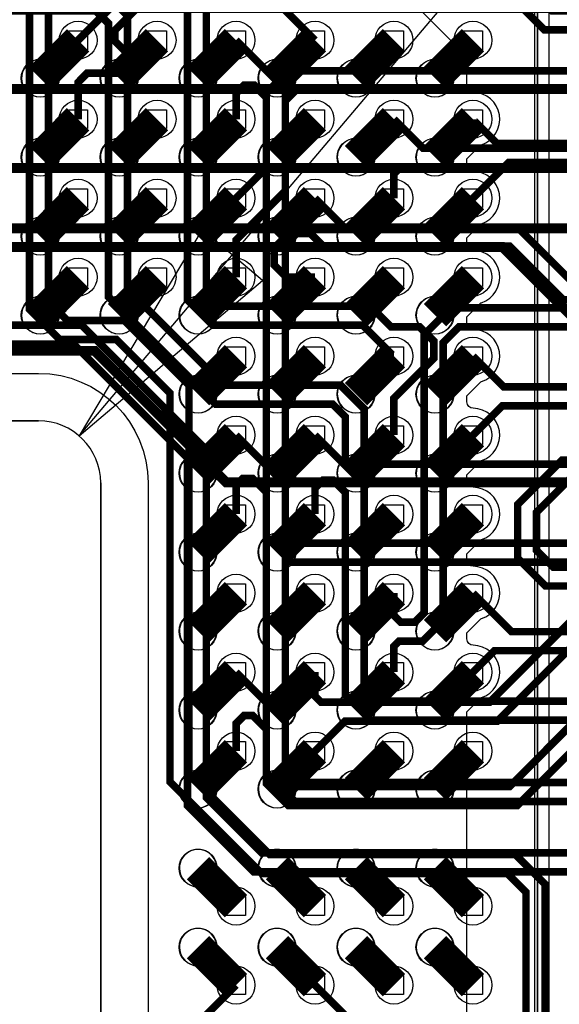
# Model space of a CAD drawing. Extents: x -9303 to 12731, y -3355 to 4522.
# Tile 43 of 51: x 3315 to 3657, y 2475 to 3098. Entities that reach past the tile are written whole.
import ezdxf

# ---------------------------------------------------------------- set-up
doc = ezdxf.new("R2010")
doc.units = 0
for name, color, linetype in [('BG_CUTOUT', 7, 'CONTINUOUS'), ('BG_DIMENSION', 2, 'CONTINUOUS'), ('BG_DXFIN', 231, 'CONTINUOUS'), ('BG_OUTLINE', 150, 'CONTINUOUS'), ('CR_ALL', 2, 'CONTINUOUS'), ('ET_BOTTOM', 1, 'CONTINUOUS'), ('ET_LY3', 103, 'CONTINUOUS'), ('ET_LY8', 213, 'CONTINUOUS'), ('ET_TOP', 5, 'CONTINUOUS'), ('MA_NCLEGEND-1-10', 231, 'CONTINUOUS'), ('PG_PLACE_BOUND_TOP', 200, 'CONTINUOUS'), ('PG_SILKSCREEN_TOP', 110, 'CONTINUOUS'), ('PIN_PASTEMASK_TOP', 5, 'CONTINUOUS'), ('PIN_SOLDERMASK_TOP', 5, 'CONTINUOUS'), ('PIN_TOP', 5, 'CONTINUOUS'), ('RKO_ALL', 110, 'CONTINUOUS'), ('VC_BOTTOM', 254, 'CONTINUOUS'), ('VC_FILMMASKBOTTOM', 1, 'CONTINUOUS'), ('VC_LY2GND', 1, 'CONTINUOUS'), ('VC_LY3', 254, 'CONTINUOUS'), ('VC_LY4GND', 254, 'CONTINUOUS'), ('VC_LY5', 7, 'CONTINUOUS'), ('VC_LY6', 7, 'CONTINUOUS'), ('VC_LY7PWR', 254, 'CONTINUOUS'), ('VC_LY8', 254, 'CONTINUOUS'), ('VC_LY9GND', 254, 'CONTINUOUS'), ('VC_SOLDERMASK_BOTTOM', 1, 'CONTINUOUS'), ('VC_TOP', 5, 'CONTINUOUS')]:
    doc.layers.add(name, color=color, linetype=linetype)

# ---------------------------------------------------------------- blocks, each defined once
blk = doc.blocks.new('FIGURE_SQUARE')
blk.add_lwpolyline([(-0.5, -0.5), (-0.5, 0.5), (0.5, 0.5), (0.5, -0.5)], close=True)

msp = doc.modelspace()

# ---------------------------------------------------------------- linework, layer by layer
at = {"layer": 'BG_CUTOUT'}
msp.add_lwpolyline([(2578.74, 2844.49, 0.414198), (2539.37, 2805.12), (2539.37, 2312.99, 0.414197), (2578.74, 2273.62), (3326.77, 2273.62, 0.41421), (3366.14, 2312.99), (3366.14, 2805.12, 0.414212), (3326.77, 2844.49)], format="xyb", close=True, dxfattribs=at)
at = {"layer": 'BG_DIMENSION'}
for points in [[(3352.49, 2834.92), (3864.06, 3439.39), (4406.7, 3445.93)], [(3430.31, 2965.57), (3352.49, 2834.92), (3468.48, 2933.27), (3430.31, 2965.57)]]:
    msp.add_lwpolyline(points, dxfattribs=at)
msp.add_lwpolyline([(2250, 3175), (2250, 1950), (3650, 1950), (3650, 3175)], close=True, dxfattribs=at)
at = {"layer": 'BG_DXFIN'}
for points in [[(3339.57, 3061.35, 1.000209), (3315.94, 3061.35, 0.999791), (3339.57, 3061.35)], [(3389.57, 3061.35, 1.000209), (3365.94, 3061.35, 0.999791), (3389.57, 3061.35)], [(3439.57, 3061.35, 1.000209), (3415.94, 3061.35, 0.999791), (3439.57, 3061.35)], [(3489.57, 3061.35, 1.000209), (3465.94, 3061.35, 0.999791), (3489.57, 3061.35)], [(3539.57, 3061.35, 1.000209), (3515.94, 3061.35, 0.999791), (3539.57, 3061.35)], [(3589.57, 3061.35, 1.000209), (3565.94, 3061.35, 0.999791), (3589.57, 3061.35)], [(3339.57, 3011.35, 1.000209), (3315.94, 3011.35, 0.999791), (3339.57, 3011.35)], [(3389.57, 3011.35, 1.000209), (3365.94, 3011.35, 0.999791), (3389.57, 3011.35)], [(3439.57, 3011.35, 1.000209), (3415.94, 3011.35, 0.999791), (3439.57, 3011.35)], [(3489.57, 3011.35, 1.000209), (3465.94, 3011.35, 0.999791), (3489.57, 3011.35)], [(3539.57, 3011.35, 1.000209), (3515.94, 3011.35, 0.999791), (3539.57, 3011.35)], [(3589.57, 3011.35, 1.000209), (3565.94, 3011.35, 0.999791), (3589.57, 3011.35)], [(3339.57, 2961.35, 1.000209), (3315.94, 2961.35, 0.999791), (3339.57, 2961.35)], [(3389.57, 2961.35, 1.000209), (3365.94, 2961.35, 0.999791), (3389.57, 2961.35)], [(3439.57, 2961.35, 1.000209), (3415.94, 2961.35, 0.999791), (3439.57, 2961.35)], [(3489.57, 2961.35, 1.000209), (3465.94, 2961.35, 0.999791), (3489.57, 2961.35)], [(3539.57, 2961.35, 1.000209), (3515.94, 2961.35, 0.999791), (3539.57, 2961.35)], [(3589.57, 2961.35, 1.000209), (3565.94, 2961.35, 0.999791), (3589.57, 2961.35)], [(3339.57, 2911.35, 1.000209), (3315.94, 2911.35, 0.999791), (3339.57, 2911.35)], [(3389.57, 2911.35, 1.000209), (3365.94, 2911.35, 0.999791), (3389.57, 2911.35)], [(3439.57, 2911.35, 1.000209), (3415.94, 2911.35, 0.999791), (3439.57, 2911.35)], [(3489.57, 2911.35, 1.000209), (3465.94, 2911.35, 0.999791), (3489.57, 2911.35)], [(3539.57, 2911.35, 1.000209), (3515.94, 2911.35, 0.999791), (3539.57, 2911.35)], [(3589.57, 2911.35, 1.000209), (3565.94, 2911.35, 0.999791), (3589.57, 2911.35)], [(3439.57, 2861.35, 1.000209), (3415.94, 2861.35, 0.999791), (3439.57, 2861.35)], [(3489.57, 2861.35, 1.000209), (3465.94, 2861.35, 0.999791), (3489.57, 2861.35)], [(3539.57, 2861.35, 1.000209), (3515.94, 2861.35, 0.999791), (3539.57, 2861.35)], [(3589.57, 2861.35, 1.000209), (3565.94, 2861.35, 0.999791), (3589.57, 2861.35)], [(3366.14, 2805.12, 0.414212), (3326.77, 2844.49)], [(3439.57, 2811.35, 1.000209), (3415.94, 2811.35, 0.999791), (3439.57, 2811.35)], [(3489.57, 2811.35, 1.000209), (3465.94, 2811.35, 0.999791), (3489.57, 2811.35)], [(3539.57, 2811.35, 1.000209), (3515.94, 2811.35, 0.999791), (3539.57, 2811.35)], [(3589.57, 2811.35, 1.000209), (3565.94, 2811.35, 0.999791), (3589.57, 2811.35)], [(3439.57, 2761.35, 1.000209), (3415.94, 2761.35, 0.999791), (3439.57, 2761.35)], [(3489.57, 2761.35, 1.000209), (3465.94, 2761.35, 0.999791), (3489.57, 2761.35)], [(3539.57, 2761.35, 1.000209), (3515.94, 2761.35, 0.999791), (3539.57, 2761.35)], [(3589.57, 2761.35, 1.000209), (3565.94, 2761.35, 0.999791), (3589.57, 2761.35)], [(3439.57, 2711.35, 1.000209), (3415.94, 2711.35, 0.999791), (3439.57, 2711.35)], [(3489.57, 2711.35, 1.000209), (3465.94, 2711.35, 0.999791), (3489.57, 2711.35)], [(3539.57, 2711.35, 1.000209), (3515.94, 2711.35, 0.999791), (3539.57, 2711.35)], [(3589.57, 2711.35, 1.000209), (3565.94, 2711.35, 0.999791), (3589.57, 2711.35)], [(3439.57, 2661.35, 1.000209), (3415.94, 2661.35, 0.999791), (3439.57, 2661.35)], [(3489.57, 2661.35, 1.000209), (3465.94, 2661.35, 0.999791), (3489.57, 2661.35)], [(3539.57, 2661.35, 1.000209), (3515.94, 2661.35, 0.999791), (3539.57, 2661.35)], [(3589.57, 2661.35, 1.000209), (3565.94, 2661.35, 0.999791), (3589.57, 2661.35)], [(3439.57, 2611.35, 1.000209), (3415.94, 2611.35, 0.999791), (3439.57, 2611.35)], [(3489.57, 2611.35, 1.000209), (3465.94, 2611.35, 0.999791), (3489.57, 2611.35)], [(3539.57, 2611.35, 1.000209), (3515.94, 2611.35, 0.999791), (3539.57, 2611.35)], [(3589.57, 2611.35, 1.000209), (3565.94, 2611.35, 0.999791), (3589.57, 2611.35)], [(3439.57, 2561.35, 1.000209), (3415.94, 2561.35, 0.999791), (3439.57, 2561.35)], [(3489.57, 2561.35, 1.000209), (3465.94, 2561.35, 0.999791), (3489.57, 2561.35)], [(3539.57, 2561.35, 1.000209), (3515.94, 2561.35, 0.999791), (3539.57, 2561.35)], [(3589.57, 2561.35, 1.000209), (3565.94, 2561.35, 0.999791), (3589.57, 2561.35)], [(3439.57, 2511.35, 1.000209), (3415.94, 2511.35, 0.999791), (3439.57, 2511.35)], [(3489.57, 2511.35, 1.000209), (3465.94, 2511.35, 0.999791), (3489.57, 2511.35)], [(3539.57, 2511.35, 1.000209), (3515.94, 2511.35, 0.999791), (3539.57, 2511.35)], [(3589.57, 2511.35, 1.000209), (3565.94, 2511.35, 0.999791), (3589.57, 2511.35)]]:
    msp.add_lwpolyline(points, format="xyb", dxfattribs=at)
for points in [[(2578.74, 2844.49), (3326.77, 2844.49)], [(3366.14, 2805.12), (3366.14, 2312.99)]]:
    msp.add_lwpolyline(points, dxfattribs=at)
at = {"layer": 'BG_OUTLINE'}
msp.add_lwpolyline([(2578.74, 2844.49, 0.414198), (2539.37, 2805.12), (2539.37, 2312.99, 0.414197), (2578.74, 2273.62), (3326.77, 2273.62, 0.41421), (3366.14, 2312.99), (3366.14, 2805.12, 0.414212), (3326.77, 2844.49)], format="xyb", close=True, dxfattribs=at)
at = {"layer": 'CR_ALL'}
msp.add_lwpolyline([(2262, 3164), (2262, 1963), (3641, 1963), (3641, 3164), (3128, 3164), (3068, 3224), (2363, 3224), (2303, 3164)], close=True, dxfattribs=at)
at = {"layer": 'ET_BOTTOM', "const_width": 6.25}
for points in [[(3900, 2825), (3928.13, 2853.13), (3928.13, 2911.65), (3900.78, 2939), (3849, 2939), (3733.47, 3054.53), (3193.89, 3054.53), (3181.68, 3042.32), (3181.68, 3038.22), (3148.99, 3005.53), (3121.94, 3005.53), (3101.81, 2985.4)], [(3151.81, 2985.4), (3170.94, 3004.53), (3683.47, 3004.53), (3788, 2900), (3900, 2900)], [(3900, 2750), (3683.75, 2966.25), (2983.74, 2966.25), (2964.59, 2985.4), (2903.71, 2985.4)], [(3001.81, 2935.4), (3020.94, 2954.53), (3620.47, 2954.53), (3900, 2675)], [(2903.71, 2935.4), (2950.36, 2888.75), (3362.25, 2888.75), (3445.47, 2805.53), (3694.47, 2805.53), (3900, 2600)]]:
    msp.add_lwpolyline(points, dxfattribs=at)
at = {"layer": 'ET_LY3', "const_width": 4.8}
for points in [[(3251.81, 3135.4), (3290.14, 3173.73), (3314.27, 3173.73), (3333, 3155), (3333, 2920), (3345, 2908), (3381, 2908), (3422, 2867), (3422, 2621), (3473, 2570), (3628.59, 2570), (3647.45, 2551.14), (3647.45, 2335.53)], [(3301.81, 3135.4), (3290.41, 3124), (3284.01, 3124), (3277, 3131.01), (3277, 3143.61), (3295.12, 3161.73), (3309.29, 3161.73), (3321, 3150.02), (3321, 2915.02), (3340.02, 2896), (3376.02, 2896), (3410, 2862.02), (3410, 2616.02), (3468.02, 2558), (3623.61, 2558), (3635.45, 2546.16), (3635.45, 2330.55)], [(3351.81, 3085.4), (3383.41, 3117), (3914.49, 3117), (3945.43, 3086.06), (3945.43, 3033.13), (3938.36, 3026.06), (3938.36, 2977.35), (4107.14, 2808.57), (4463.42, 2808.57), (4542, 2729.99), (4542, 815.3), (4221, 494.3), (4221, 305), (4063, 147), (3947.02, 147), (3889.02, 205), (3616.02, 205), (3598.25, 222.77), (3598.25, 304.75), (3629.25, 335.75)], [(3351.81, 3035.4), (3351.81, 3058.8), (3357.5, 3064.49), (3378.71, 3064.49), (3384.11, 3069.89), (3384.11, 3075.89), (3375, 3085), (3375, 3091.61), (3388.39, 3105), (3909.51, 3105), (3933.43, 3081.08), (3933.43, 3038.11), (3926.36, 3031.04), (3926.36, 2972.37), (4102.16, 2796.57)], [(3451.81, 3085.4), (3483, 3054.21), (3483, 2626.68), (3494.15, 2615.53), (3692.29, 2615.53), (3782, 2525.82), (3782, 2169.66), (3829.31, 2122.35), (3829.31, 2032.09), (3981.57, 1879.83)], [(3451.81, 3035.4), (3451.81, 3051.8), (3457.01, 3057), (3463.23, 3057), (3471, 3049.23), (3471, 2621.7), (3489.17, 2603.53), (3687.31, 2603.53), (3770, 2520.84), (3770, 2164.68), (3817.31, 2117.37), (3817.31, 2027.11), (3969.57, 1874.85), (3969.57, 1815.95), (3985.73, 1799.79)], [(3601.81, 3035.4), (3601.81, 3035.19), (3617, 3020), (3676.27, 3020), (3713.52, 3057.25), (3795.03, 3057.25), (4157, 2695.28)], [(3601.81, 2985.4), (3624.41, 3008), (3681.25, 3008), (3718.5, 3045.25), (3790.05, 3045.25), (4145, 2690.3), (4145, 2539.02), (4437, 2247.02), (4437, 1062.43), (3991.92, 617.35), (3991.92, 580.88), (4018.17, 554.63), (4057.03, 554.63), (4391.28, 888.88), (4432.23, 888.88), (4464.23, 856.88), (4464.23, 819.84), (4104.45, 460.06), (4023.07, 460.06), (3982.34, 500.79), (3849.31, 500.79), (3798.85, 450.33), (3798.85, 316.15), (3829.25, 285.75)], [(3551.81, 2735.4), (3551.81, 2721.2), (3556.01, 2717), (3565.01, 2717), (3571, 2722.99), (3571, 2899), (3588, 2916), (3835.8, 2916), (4113.77, 2638.03)], [(3551.81, 2685.4), (3551.81, 2701.8), (3555.01, 2705), (3569.99, 2705), (3583, 2718.01), (3583, 2894.02), (3592.98, 2904), (3830.82, 2904), (4101.77, 2633.05)], [(3601.81, 2885.4), (3621.21, 2866), (3829.98, 2866), (3853.69, 2842.29), (3853.69, 2821.15), (3840.22, 2807.68), (3663.29, 2807.68), (3642.14, 2786.53), (3642.14, 2762.48), (3652.71, 2751.91), (3945.03, 2751.91), (3966.66, 2730.28), (3966.66, 2700.45), (3949.84, 2683.63), (3855.13, 2683.63), (3841.69, 2670.19), (3841.69, 2658.13), (3856.09, 2643.73), (4025.32, 2643.73)], [(3601.81, 2835.4), (3620.41, 2854), (3825, 2854), (3841.69, 2837.31), (3841.69, 2826.13), (3835.24, 2819.68), (3658.31, 2819.68), (3630.14, 2791.51), (3630.14, 2757.5), (3647.73, 2739.91), (3940.05, 2739.91), (3954.66, 2725.3), (3954.66, 2705.43), (3944.86, 2695.63), (3850.15, 2695.63), (3829.69, 2675.17), (3829.69, 2653.15), (3851.11, 2631.73), (4020.34, 2631.73)], [(3501.81, 2835.4), (3533, 2804.21), (3533, 2676), (3542, 2667), (3703, 2667), (3826, 2544), (3826, 2199.98), (3881, 2144.98), (3881, 2035.52), (4030.79, 1885.73)], [(3501.81, 2785.4), (3501.81, 2801.82), (3506.99, 2807), (3513.23, 2807), (3521, 2799.23), (3521, 2671.02), (3537.02, 2655), (3698.02, 2655), (3814, 2539.02), (3814, 2195), (3869, 2140), (3869, 2030.54), (4018.79, 1880.75)], [(3601.81, 2735.4), (3626.21, 2711), (3730.98, 2711), (3863, 2578.98), (3863, 2217), (3931, 2149), (3931, 2048.73), (4066.82, 1912.91)], [(3601.81, 2685.4), (3615.41, 2699), (3726, 2699), (3851, 2574), (3851, 2212.02), (3919, 2144.02), (3919, 2043.75), (4061.84, 1900.91)], [(3451.81, 2487.3), (3414, 2449.49)], [(3501.81, 2487.3), (3533, 2456.11)]]:
    msp.add_lwpolyline(points, dxfattribs=at)
at = {"layer": 'ET_LY8', "const_width": 4.8}
for points in [[(3551.81, 2885.4), (3551.6, 2885.4), (3532, 2905), (3437, 2905), (3421, 2921), (3421, 3166), (3474, 3219), (3702.98, 3219), (4109.98, 2812), (4472.96, 2812), (4586, 2698.96), (4586, 1127.02), (3859.65, 400.67), (3859.65, 115.44), (3838.57, 94.36), (3817.57, 94.36), (3798, 113.93), (3798, 154.5), (3829.25, 185.75)], [(3551.81, 2835.4), (3551.81, 2858.8), (3577, 2883.99), (3577, 2894.97), (3567.97, 2904), (3549.98, 2904), (3536.98, 2917), (3441.98, 2917), (3433, 2925.98), (3433, 3161.02), (3478.98, 3207), (3698, 3207), (4105, 2800), (4467.98, 2800), (4574, 2693.98), (4574, 1132), (3847.65, 405.65), (3847.65, 120.42), (3833.59, 106.36)], [(3501.81, 3085.4), (3471, 3116.21), (3471, 3150.98), (3501.02, 3181), (3684, 3181), (3698, 3167), (3698, 3147.02), (3682.98, 3132), (3648, 3132), (3643, 3127), (3643, 3112.98), (3651.98, 3104), (3764, 3104), (4101, 2767)], [(3501.81, 3135.4), (3518.61, 3135.4), (3525, 3129.01), (3525, 3112.99), (3517.01, 3105), (3499.19, 3105), (3483, 3121.19), (3483, 3146), (3506, 3169), (3679.02, 3169), (3686, 3162.02), (3686, 3152), (3678, 3144), (3643.02, 3144), (3631, 3131.98), (3631, 3108), (3647, 3092), (3759.02, 3092), (4096.02, 2755)], [(3201.81, 3085.4), (3232.41, 3116), (3367.98, 3116), (3383, 3100.98), (3383, 2927.98), (3443.98, 2867), (3518, 2867), (3533, 2852), (3533, 2824.98), (3540.98, 2817), (3813, 2817), (4057, 2573)], [(3251.81, 3085.4), (3251.81, 3069.81), (3245, 3063), (3234, 3063), (3229.69, 3067.31), (3229.69, 3096.3), (3237.39, 3104), (3363, 3104), (3371, 3096), (3371, 2923), (3439, 2855), (3513.02, 2855), (3521, 2847.02), (3521, 2820), (3536, 2805), (3808.02, 2805), (4045, 2568.02)], [(3451.81, 2985.4), (3471, 3004.59), (3471, 3051.98), (3485.02, 3066), (3749, 3066), (4216, 2599)], [(3451.81, 2935.4), (3451.81, 2958.82), (3483, 2990.01), (3483, 3047), (3490, 3054), (3744.02, 3054), (4204, 2594.02)], [(3201.81, 3035.4), (3220.81, 3016.4), (3220.81, 2917.21), (3245.02, 2893), (3349.02, 2893), (3421, 2821.02), (3421, 2601.02), (3463.02, 2559), (3707.02, 2559), (3769, 2497.02), (3769, 1681.98)], [(3251.81, 3035.4), (3232.81, 3016.4), (3232.81, 2922.19), (3250, 2905), (3354, 2905), (3433, 2826), (3433, 2606), (3468, 2571), (3712, 2571), (3781, 2502), (3781, 1677)], [(3551.81, 3035.4), (3570.21, 3017), (3742.98, 3017), (4170, 2589.98)], [(3551.81, 2985.4), (3551.81, 3000.8), (3556.01, 3005), (3738, 3005), (4158, 2585)], [(3501.81, 2985.4), (3520.21, 2967), (3630, 2967), (3664, 2933), (3773.01, 2933), (4105, 2601.01)], [(3501.81, 2935.4), (3483.6, 2935.4), (3476, 2943), (3476, 2954), (3485, 2963), (3499, 2963), (3507, 2955), (3625.02, 2955), (3659.02, 2921), (3768.03, 2921), (4093, 2596.03)], [(3451.81, 2835.4), (3483, 2804.21), (3483, 2776), (3492, 2767), (3800.99, 2767), (4016, 2551.99)], [(3451.81, 2785.4), (3451.81, 2803.8), (3456.01, 2808), (3462.23, 2808), (3471, 2799.23), (3471, 2771.02), (3487.02, 2755), (3796.01, 2755), (4004, 2547.01)], [(3501.81, 2685.4), (3501.81, 2670.2), (3505.61, 2666.4), (3612.4, 2666.4), (3674, 2728), (3785, 2728), (3869, 2644), (3869, 2588), (3888, 2569), (3939, 2569), (3979, 2529)], [(3501.81, 2635.4), (3520.81, 2654.4), (3617.38, 2654.4), (3678.98, 2716), (3780.02, 2716), (3857, 2639.02), (3857, 2583.02), (3883.02, 2557), (3934.02, 2557), (3967, 2524.02), (3967, 2346), (4005, 2308)], [(3451.81, 2685.4), (3483, 2654.21), (3483, 2620), (3490, 2613), (3625, 2613), (3702, 2690), (3768, 2690), (3828, 2630), (3828, 1918.98)], [(3451.81, 2635.4), (3451.81, 2652.82), (3456.99, 2658), (3462.23, 2658), (3471, 2649.23), (3471, 2615.02), (3485.02, 2601), (3629.98, 2601), (3706.98, 2678), (3763.02, 2678), (3816, 2625.02), (3816, 1914)]]:
    msp.add_lwpolyline(points, dxfattribs=at)
at = {"layer": 'ET_TOP'}
msp.add_lwpolyline([(3598, 2462.34), (3598, 2660.36), (3606.75, 2669.11), (3607.2, 2669.26, 0.846617), (3601.96, 2702.42, -0.411379), (3598, 2706.42), (3598, 2710.36), (3606.75, 2719.11), (3607.2, 2719.26, 0.846617), (3601.96, 2752.42, -0.411379), (3598, 2756.42), (3598, 2760.36), (3606.75, 2769.11), (3607.2, 2769.26, 0.846617), (3601.96, 2802.42, -0.411379), (3598, 2806.42), (3598, 2810.36), (3606.75, 2819.11), (3607.2, 2819.26, 0.846617), (3601.96, 2852.42, -0.411379), (3598, 2856.42), (3598, 2860.36), (3606.75, 2869.11), (3607.2, 2869.26, 0.846617), (3601.96, 2902.42, -0.411379), (3598, 2906.42), (3598, 2910.36), (3606.75, 2919.11), (3607.2, 2919.26, 0.846617), (3601.96, 2952.42, -0.411379), (3598, 2956.42), (3598, 2960.36), (3606.75, 2969.11), (3607.2, 2969.26, 0.846617), (3601.96, 3002.42, -0.411379), (3598, 3006.42), (3598, 3010.36), (3606.75, 3019.11), (3607.2, 3019.26, 0.846617), (3601.96, 3052.42, -0.411379), (3598, 3056.42), (3598, 3075), (3518, 3155)], format="xyb", dxfattribs=at)
at = {"layer": 'ET_TOP', "const_width": 20}
for points in [[(3327.76, 3061.35), (3351.81, 3085.4)], [(3377.76, 3061.35), (3401.81, 3085.4)], [(3427.76, 3061.35), (3451.81, 3085.4)], [(3477.76, 3061.35), (3501.81, 3085.4)], [(3527.76, 3061.35), (3551.81, 3085.4)], [(3577.76, 3061.35), (3601.81, 3085.4)], [(3327.76, 3011.35), (3351.81, 3035.4)], [(3377.76, 3011.35), (3401.81, 3035.4)], [(3427.76, 3011.35), (3451.81, 3035.4)], [(3477.76, 3011.35), (3501.81, 3035.4)], [(3527.76, 3011.35), (3551.81, 3035.4)], [(3577.76, 3011.35), (3601.81, 3035.4)], [(3327.76, 2961.35), (3351.81, 2985.4)], [(3377.76, 2961.35), (3401.81, 2985.4)], [(3427.76, 2961.35), (3451.81, 2985.4)], [(3477.76, 2961.35), (3501.81, 2985.4)], [(3527.76, 2961.35), (3551.81, 2985.4)], [(3577.76, 2961.35), (3601.81, 2985.4)], [(3327.76, 2911.35), (3351.81, 2935.4)], [(3377.76, 2911.35), (3401.81, 2935.4)], [(3427.76, 2911.35), (3451.81, 2935.4)], [(3477.76, 2911.35), (3501.81, 2935.4)], [(3527.76, 2911.35), (3551.81, 2935.4)], [(3577.76, 2911.35), (3601.81, 2935.4)], [(3427.76, 2861.35), (3451.81, 2885.4)], [(3477.76, 2861.35), (3501.81, 2885.4)], [(3527.76, 2861.35), (3551.81, 2885.4)], [(3577.76, 2861.35), (3601.81, 2885.4)], [(3427.76, 2811.35), (3451.81, 2835.4)], [(3477.76, 2811.35), (3501.81, 2835.4)], [(3527.76, 2811.35), (3551.81, 2835.4)], [(3577.76, 2811.35), (3601.81, 2835.4)], [(3427.76, 2761.35), (3451.81, 2785.4)], [(3477.76, 2761.35), (3501.81, 2785.4)], [(3527.76, 2761.35), (3551.81, 2785.4)], [(3577.76, 2761.35), (3601.81, 2785.4)], [(3427.76, 2711.35), (3451.81, 2735.4)], [(3477.76, 2711.35), (3501.81, 2735.4)], [(3527.76, 2711.35), (3551.81, 2735.4)], [(3577.76, 2711.35), (3601.81, 2735.4)], [(3427.76, 2661.35), (3451.81, 2685.4)], [(3477.76, 2661.35), (3501.81, 2685.4)], [(3527.76, 2661.35), (3551.81, 2685.4)], [(3577.76, 2661.35), (3601.81, 2685.4)], [(3427.76, 2611.35), (3451.81, 2635.4)], [(3477.76, 2611.35), (3501.81, 2635.4)], [(3527.76, 2611.35), (3551.81, 2635.4)], [(3577.76, 2611.35), (3601.81, 2635.4)], [(3427.76, 2561.35), (3451.81, 2537.3)], [(3477.76, 2561.35), (3501.81, 2537.3)], [(3527.76, 2561.35), (3551.81, 2537.3)], [(3577.76, 2561.35), (3601.81, 2537.3)], [(3427.76, 2511.35), (3451.81, 2487.3)], [(3477.76, 2511.35), (3501.81, 2487.3)], [(3527.76, 2511.35), (3551.81, 2487.3)], [(3577.76, 2511.35), (3601.81, 2487.3)]]:
    msp.add_lwpolyline(points, dxfattribs=at)
at = {"layer": 'PG_PLACE_BOUND_TOP'}
msp.add_lwpolyline([(2362.76, 3196.35), (3642.76, 3196.35), (3642.76, 1926.35), (2262.76, 1926.35), (2262.76, 3096.35)], close=True, dxfattribs=at)
at = {"layer": 'PG_SILKSCREEN_TOP'}
msp.add_lwpolyline([(2302.76, 3136.35), (2262.76, 3096.35), (2262.76, 1926.35), (3642.76, 1926.35), (3642.76, 3196.35), (2362.76, 3196.35), (2302.76, 3136.35)], dxfattribs=at)
at = {"layer": 'PIN_PASTEMASK_TOP'}
for centre in [(3327.76, 3061.35), (3377.76, 3061.35), (3427.76, 3061.35), (3477.76, 3061.35), (3527.76, 3061.35), (3577.76, 3061.35), (3327.76, 3011.35), (3377.76, 3011.35), (3427.76, 3011.35), (3477.76, 3011.35), (3527.76, 3011.35), (3577.76, 3011.35), (3327.76, 2961.35), (3377.76, 2961.35), (3427.76, 2961.35), (3477.76, 2961.35), (3527.76, 2961.35), (3577.76, 2961.35), (3327.76, 2911.35), (3377.76, 2911.35), (3427.76, 2911.35), (3477.76, 2911.35), (3527.76, 2911.35), (3577.76, 2911.35), (3427.76, 2861.35), (3477.76, 2861.35), (3527.76, 2861.35), (3577.76, 2861.35), (3427.76, 2811.35), (3477.76, 2811.35), (3527.76, 2811.35), (3577.76, 2811.35), (3427.76, 2761.35), (3477.76, 2761.35), (3527.76, 2761.35), (3577.76, 2761.35), (3427.76, 2711.35), (3477.76, 2711.35), (3527.76, 2711.35), (3577.76, 2711.35), (3427.76, 2661.35), (3477.76, 2661.35), (3527.76, 2661.35), (3577.76, 2661.35), (3427.76, 2611.35), (3477.76, 2611.35), (3527.76, 2611.35), (3577.76, 2611.35), (3427.76, 2561.35), (3477.76, 2561.35), (3527.76, 2561.35), (3577.76, 2561.35), (3427.76, 2511.35), (3477.76, 2511.35), (3527.76, 2511.35), (3577.76, 2511.35)]:
    msp.add_circle(centre, 12, dxfattribs=at)
at = {"layer": 'PIN_SOLDERMASK_TOP'}
for centre in [(3327.76, 3061.35), (3377.76, 3061.35), (3427.76, 3061.35), (3477.76, 3061.35), (3527.76, 3061.35), (3577.76, 3061.35), (3327.76, 3011.35), (3377.76, 3011.35), (3427.76, 3011.35), (3477.76, 3011.35), (3527.76, 3011.35), (3577.76, 3011.35), (3327.76, 2961.35), (3377.76, 2961.35), (3427.76, 2961.35), (3477.76, 2961.35), (3527.76, 2961.35), (3577.76, 2961.35), (3327.76, 2911.35), (3377.76, 2911.35), (3427.76, 2911.35), (3477.76, 2911.35), (3527.76, 2911.35), (3577.76, 2911.35), (3427.76, 2861.35), (3477.76, 2861.35), (3527.76, 2861.35), (3577.76, 2861.35), (3427.76, 2811.35), (3477.76, 2811.35), (3527.76, 2811.35), (3577.76, 2811.35), (3427.76, 2761.35), (3477.76, 2761.35), (3527.76, 2761.35), (3577.76, 2761.35), (3427.76, 2711.35), (3477.76, 2711.35), (3527.76, 2711.35), (3577.76, 2711.35), (3427.76, 2661.35), (3477.76, 2661.35), (3527.76, 2661.35), (3577.76, 2661.35), (3427.76, 2611.35), (3477.76, 2611.35), (3527.76, 2611.35), (3577.76, 2611.35), (3427.76, 2561.35), (3477.76, 2561.35), (3527.76, 2561.35), (3577.76, 2561.35), (3427.76, 2511.35), (3477.76, 2511.35), (3527.76, 2511.35), (3577.76, 2511.35)]:
    msp.add_circle(centre, 12, dxfattribs=at)
at = {"layer": 'PIN_TOP'}
for centre in [(3327.76, 3061.35), (3377.76, 3061.35), (3427.76, 3061.35), (3477.76, 3061.35), (3527.76, 3061.35), (3577.76, 3061.35), (3327.76, 3011.35), (3377.76, 3011.35), (3427.76, 3011.35), (3477.76, 3011.35), (3527.76, 3011.35), (3577.76, 3011.35), (3327.76, 2961.35), (3377.76, 2961.35), (3427.76, 2961.35), (3477.76, 2961.35), (3527.76, 2961.35), (3577.76, 2961.35), (3327.76, 2911.35), (3377.76, 2911.35), (3427.76, 2911.35), (3477.76, 2911.35), (3527.76, 2911.35), (3577.76, 2911.35), (3427.76, 2861.35), (3477.76, 2861.35), (3527.76, 2861.35), (3577.76, 2861.35), (3427.76, 2811.35), (3477.76, 2811.35), (3527.76, 2811.35), (3577.76, 2811.35), (3427.76, 2761.35), (3477.76, 2761.35), (3527.76, 2761.35), (3577.76, 2761.35), (3427.76, 2711.35), (3477.76, 2711.35), (3527.76, 2711.35), (3577.76, 2711.35), (3427.76, 2661.35), (3477.76, 2661.35), (3527.76, 2661.35), (3577.76, 2661.35), (3427.76, 2611.35), (3477.76, 2611.35), (3527.76, 2611.35), (3577.76, 2611.35), (3427.76, 2561.35), (3477.76, 2561.35), (3527.76, 2561.35), (3577.76, 2561.35), (3427.76, 2511.35), (3477.76, 2511.35), (3527.76, 2511.35), (3577.76, 2511.35)]:
    msp.add_circle(centre, 12, dxfattribs=at)
at = {"layer": 'RKO_ALL'}
msp.add_lwpolyline([(2509.37, 2312.99), (2509.37, 2805.12, -0.414205), (2578.74, 2874.49), (3326.77, 2874.49, -0.414213), (3396.14, 2805.12), (3396.14, 2312.99, -0.414212), (3326.77, 2243.62), (2578.74, 2243.62, -0.414204)], format="xyb", close=True, dxfattribs=at)
at = {"layer": 'VC_BOTTOM'}
for centre in [(3351.81, 3085.4), (3401.81, 3085.4), (3451.81, 3085.4), (3501.81, 3085.4), (3551.81, 3085.4), (3601.81, 3085.4), (3351.81, 3035.4), (3401.81, 3035.4), (3451.81, 3035.4), (3501.81, 3035.4), (3551.81, 3035.4), (3601.81, 3035.4), (3351.81, 2985.4), (3401.81, 2985.4), (3451.81, 2985.4), (3501.81, 2985.4), (3551.81, 2985.4), (3601.81, 2985.4), (3351.81, 2935.4), (3401.81, 2935.4), (3451.81, 2935.4), (3501.81, 2935.4), (3551.81, 2935.4), (3601.81, 2935.4), (3451.81, 2885.4), (3501.81, 2885.4), (3551.81, 2885.4), (3601.81, 2885.4), (3451.81, 2835.4), (3501.81, 2835.4), (3551.81, 2835.4), (3601.81, 2835.4), (3451.81, 2785.4), (3501.81, 2785.4), (3551.81, 2785.4), (3601.81, 2785.4), (3451.81, 2735.4), (3501.81, 2735.4), (3551.81, 2735.4), (3601.81, 2735.4), (3451.81, 2685.4), (3501.81, 2685.4), (3551.81, 2685.4), (3601.81, 2685.4), (3451.81, 2635.4), (3501.81, 2635.4), (3551.81, 2635.4), (3601.81, 2635.4), (3451.81, 2537.3), (3501.81, 2537.3), (3551.81, 2537.3), (3601.81, 2537.3), (3451.81, 2487.3), (3501.81, 2487.3), (3551.81, 2487.3), (3601.81, 2487.3)]:
    msp.add_circle(centre, 12, dxfattribs=at)
at = {"layer": 'VC_FILMMASKBOTTOM'}
for centre in [(3351.81, 3085.4), (3401.81, 3085.4), (3451.81, 3085.4), (3501.81, 3085.4), (3551.81, 3085.4), (3601.81, 3085.4), (3351.81, 3035.4), (3401.81, 3035.4), (3451.81, 3035.4), (3501.81, 3035.4), (3551.81, 3035.4), (3601.81, 3035.4), (3351.81, 2985.4), (3401.81, 2985.4), (3451.81, 2985.4), (3501.81, 2985.4), (3551.81, 2985.4), (3601.81, 2985.4), (3351.81, 2935.4), (3401.81, 2935.4), (3451.81, 2935.4), (3501.81, 2935.4), (3551.81, 2935.4), (3601.81, 2935.4), (3451.81, 2885.4), (3501.81, 2885.4), (3551.81, 2885.4), (3601.81, 2885.4), (3451.81, 2835.4), (3501.81, 2835.4), (3551.81, 2835.4), (3601.81, 2835.4), (3451.81, 2785.4), (3501.81, 2785.4), (3551.81, 2785.4), (3601.81, 2785.4), (3451.81, 2735.4), (3501.81, 2735.4), (3551.81, 2735.4), (3601.81, 2735.4), (3451.81, 2685.4), (3501.81, 2685.4), (3551.81, 2685.4), (3601.81, 2685.4), (3451.81, 2635.4), (3501.81, 2635.4), (3551.81, 2635.4), (3601.81, 2635.4), (3451.81, 2537.3), (3501.81, 2537.3), (3551.81, 2537.3), (3601.81, 2537.3), (3451.81, 2487.3), (3501.81, 2487.3), (3551.81, 2487.3), (3601.81, 2487.3)]:
    msp.add_circle(centre, 12, dxfattribs=at)
at = {"layer": 'VC_LY2GND'}
for centre in [(3351.81, 3085.4), (3401.81, 3085.4), (3451.81, 3085.4), (3501.81, 3085.4), (3551.81, 3085.4), (3601.81, 3085.4), (3351.81, 3035.4), (3401.81, 3035.4), (3451.81, 3035.4), (3501.81, 3035.4), (3551.81, 3035.4), (3601.81, 3035.4), (3351.81, 2985.4), (3401.81, 2985.4), (3451.81, 2985.4), (3501.81, 2985.4), (3551.81, 2985.4), (3601.81, 2985.4), (3351.81, 2935.4), (3401.81, 2935.4), (3451.81, 2935.4), (3501.81, 2935.4), (3551.81, 2935.4), (3601.81, 2935.4), (3451.81, 2885.4), (3501.81, 2885.4), (3551.81, 2885.4), (3601.81, 2885.4), (3451.81, 2835.4), (3501.81, 2835.4), (3551.81, 2835.4), (3601.81, 2835.4), (3451.81, 2785.4), (3501.81, 2785.4), (3551.81, 2785.4), (3601.81, 2785.4), (3451.81, 2735.4), (3501.81, 2735.4), (3551.81, 2735.4), (3601.81, 2735.4), (3451.81, 2685.4), (3501.81, 2685.4), (3551.81, 2685.4), (3601.81, 2685.4), (3451.81, 2635.4), (3501.81, 2635.4), (3551.81, 2635.4), (3601.81, 2635.4), (3451.81, 2537.3), (3501.81, 2537.3), (3551.81, 2537.3), (3601.81, 2537.3), (3451.81, 2487.3), (3501.81, 2487.3), (3551.81, 2487.3), (3601.81, 2487.3)]:
    msp.add_circle(centre, 12, dxfattribs=at)
at = {"layer": 'VC_LY3'}
for centre in [(3351.81, 3085.4), (3401.81, 3085.4), (3451.81, 3085.4), (3501.81, 3085.4), (3551.81, 3085.4), (3601.81, 3085.4), (3351.81, 3035.4), (3401.81, 3035.4), (3451.81, 3035.4), (3501.81, 3035.4), (3551.81, 3035.4), (3601.81, 3035.4), (3351.81, 2985.4), (3401.81, 2985.4), (3451.81, 2985.4), (3501.81, 2985.4), (3551.81, 2985.4), (3601.81, 2985.4), (3351.81, 2935.4), (3401.81, 2935.4), (3451.81, 2935.4), (3501.81, 2935.4), (3551.81, 2935.4), (3601.81, 2935.4), (3451.81, 2885.4), (3501.81, 2885.4), (3551.81, 2885.4), (3601.81, 2885.4), (3451.81, 2835.4), (3501.81, 2835.4), (3551.81, 2835.4), (3601.81, 2835.4), (3451.81, 2785.4), (3501.81, 2785.4), (3551.81, 2785.4), (3601.81, 2785.4), (3451.81, 2735.4), (3501.81, 2735.4), (3551.81, 2735.4), (3601.81, 2735.4), (3451.81, 2685.4), (3501.81, 2685.4), (3551.81, 2685.4), (3601.81, 2685.4), (3451.81, 2635.4), (3501.81, 2635.4), (3551.81, 2635.4), (3601.81, 2635.4), (3451.81, 2537.3), (3501.81, 2537.3), (3551.81, 2537.3), (3601.81, 2537.3), (3451.81, 2487.3), (3501.81, 2487.3), (3551.81, 2487.3), (3601.81, 2487.3)]:
    msp.add_circle(centre, 12, dxfattribs=at)
at = {"layer": 'VC_LY4GND'}
for centre in [(3351.81, 3085.4), (3401.81, 3085.4), (3451.81, 3085.4), (3501.81, 3085.4), (3551.81, 3085.4), (3601.81, 3085.4), (3351.81, 3035.4), (3401.81, 3035.4), (3451.81, 3035.4), (3501.81, 3035.4), (3551.81, 3035.4), (3601.81, 3035.4), (3351.81, 2985.4), (3401.81, 2985.4), (3451.81, 2985.4), (3501.81, 2985.4), (3551.81, 2985.4), (3601.81, 2985.4), (3351.81, 2935.4), (3401.81, 2935.4), (3451.81, 2935.4), (3501.81, 2935.4), (3551.81, 2935.4), (3601.81, 2935.4), (3451.81, 2885.4), (3501.81, 2885.4), (3551.81, 2885.4), (3601.81, 2885.4), (3451.81, 2835.4), (3501.81, 2835.4), (3551.81, 2835.4), (3601.81, 2835.4), (3451.81, 2785.4), (3501.81, 2785.4), (3551.81, 2785.4), (3601.81, 2785.4), (3451.81, 2735.4), (3501.81, 2735.4), (3551.81, 2735.4), (3601.81, 2735.4), (3451.81, 2685.4), (3501.81, 2685.4), (3551.81, 2685.4), (3601.81, 2685.4), (3451.81, 2635.4), (3501.81, 2635.4), (3551.81, 2635.4), (3601.81, 2635.4), (3451.81, 2537.3), (3501.81, 2537.3), (3551.81, 2537.3), (3601.81, 2537.3), (3451.81, 2487.3), (3501.81, 2487.3), (3551.81, 2487.3), (3601.81, 2487.3)]:
    msp.add_circle(centre, 12, dxfattribs=at)
at = {"layer": 'VC_LY5'}
for centre in [(3351.81, 3085.4), (3401.81, 3085.4), (3451.81, 3085.4), (3501.81, 3085.4), (3551.81, 3085.4), (3601.81, 3085.4), (3351.81, 3035.4), (3401.81, 3035.4), (3451.81, 3035.4), (3501.81, 3035.4), (3551.81, 3035.4), (3601.81, 3035.4), (3351.81, 2985.4), (3401.81, 2985.4), (3451.81, 2985.4), (3501.81, 2985.4), (3551.81, 2985.4), (3601.81, 2985.4), (3351.81, 2935.4), (3401.81, 2935.4), (3451.81, 2935.4), (3501.81, 2935.4), (3551.81, 2935.4), (3601.81, 2935.4), (3451.81, 2885.4), (3501.81, 2885.4), (3551.81, 2885.4), (3601.81, 2885.4), (3451.81, 2835.4), (3501.81, 2835.4), (3551.81, 2835.4), (3601.81, 2835.4), (3451.81, 2785.4), (3501.81, 2785.4), (3551.81, 2785.4), (3601.81, 2785.4), (3451.81, 2735.4), (3501.81, 2735.4), (3551.81, 2735.4), (3601.81, 2735.4), (3451.81, 2685.4), (3501.81, 2685.4), (3551.81, 2685.4), (3601.81, 2685.4), (3451.81, 2635.4), (3501.81, 2635.4), (3551.81, 2635.4), (3601.81, 2635.4), (3451.81, 2537.3), (3501.81, 2537.3), (3551.81, 2537.3), (3601.81, 2537.3), (3451.81, 2487.3), (3501.81, 2487.3), (3551.81, 2487.3), (3601.81, 2487.3)]:
    msp.add_circle(centre, 12, dxfattribs=at)
at = {"layer": 'VC_LY6'}
for centre in [(3351.81, 3085.4), (3401.81, 3085.4), (3451.81, 3085.4), (3501.81, 3085.4), (3551.81, 3085.4), (3601.81, 3085.4), (3351.81, 3035.4), (3401.81, 3035.4), (3451.81, 3035.4), (3501.81, 3035.4), (3551.81, 3035.4), (3601.81, 3035.4), (3351.81, 2985.4), (3401.81, 2985.4), (3451.81, 2985.4), (3501.81, 2985.4), (3551.81, 2985.4), (3601.81, 2985.4), (3351.81, 2935.4), (3401.81, 2935.4), (3451.81, 2935.4), (3501.81, 2935.4), (3551.81, 2935.4), (3601.81, 2935.4), (3451.81, 2885.4), (3501.81, 2885.4), (3551.81, 2885.4), (3601.81, 2885.4), (3451.81, 2835.4), (3501.81, 2835.4), (3551.81, 2835.4), (3601.81, 2835.4), (3451.81, 2785.4), (3501.81, 2785.4), (3551.81, 2785.4), (3601.81, 2785.4), (3451.81, 2735.4), (3501.81, 2735.4), (3551.81, 2735.4), (3601.81, 2735.4), (3451.81, 2685.4), (3501.81, 2685.4), (3551.81, 2685.4), (3601.81, 2685.4), (3451.81, 2635.4), (3501.81, 2635.4), (3551.81, 2635.4), (3601.81, 2635.4), (3451.81, 2537.3), (3501.81, 2537.3), (3551.81, 2537.3), (3601.81, 2537.3), (3451.81, 2487.3), (3501.81, 2487.3), (3551.81, 2487.3), (3601.81, 2487.3)]:
    msp.add_circle(centre, 12, dxfattribs=at)
at = {"layer": 'VC_LY7PWR'}
for centre in [(3351.81, 3085.4), (3401.81, 3085.4), (3451.81, 3085.4), (3501.81, 3085.4), (3551.81, 3085.4), (3601.81, 3085.4), (3351.81, 3035.4), (3401.81, 3035.4), (3451.81, 3035.4), (3501.81, 3035.4), (3551.81, 3035.4), (3601.81, 3035.4), (3351.81, 2985.4), (3401.81, 2985.4), (3451.81, 2985.4), (3501.81, 2985.4), (3551.81, 2985.4), (3601.81, 2985.4), (3351.81, 2935.4), (3401.81, 2935.4), (3451.81, 2935.4), (3501.81, 2935.4), (3551.81, 2935.4), (3601.81, 2935.4), (3451.81, 2885.4), (3501.81, 2885.4), (3551.81, 2885.4), (3601.81, 2885.4), (3451.81, 2835.4), (3501.81, 2835.4), (3551.81, 2835.4), (3601.81, 2835.4), (3451.81, 2785.4), (3501.81, 2785.4), (3551.81, 2785.4), (3601.81, 2785.4), (3451.81, 2735.4), (3501.81, 2735.4), (3551.81, 2735.4), (3601.81, 2735.4), (3451.81, 2685.4), (3501.81, 2685.4), (3551.81, 2685.4), (3601.81, 2685.4), (3451.81, 2635.4), (3501.81, 2635.4), (3551.81, 2635.4), (3601.81, 2635.4), (3451.81, 2537.3), (3501.81, 2537.3), (3551.81, 2537.3), (3601.81, 2537.3), (3451.81, 2487.3), (3501.81, 2487.3), (3551.81, 2487.3), (3601.81, 2487.3)]:
    msp.add_circle(centre, 12, dxfattribs=at)
at = {"layer": 'VC_LY8'}
for centre in [(3351.81, 3085.4), (3401.81, 3085.4), (3451.81, 3085.4), (3501.81, 3085.4), (3551.81, 3085.4), (3601.81, 3085.4), (3351.81, 3035.4), (3401.81, 3035.4), (3451.81, 3035.4), (3501.81, 3035.4), (3551.81, 3035.4), (3601.81, 3035.4), (3351.81, 2985.4), (3401.81, 2985.4), (3451.81, 2985.4), (3501.81, 2985.4), (3551.81, 2985.4), (3601.81, 2985.4), (3351.81, 2935.4), (3401.81, 2935.4), (3451.81, 2935.4), (3501.81, 2935.4), (3551.81, 2935.4), (3601.81, 2935.4), (3451.81, 2885.4), (3501.81, 2885.4), (3551.81, 2885.4), (3601.81, 2885.4), (3451.81, 2835.4), (3501.81, 2835.4), (3551.81, 2835.4), (3601.81, 2835.4), (3451.81, 2785.4), (3501.81, 2785.4), (3551.81, 2785.4), (3601.81, 2785.4), (3451.81, 2735.4), (3501.81, 2735.4), (3551.81, 2735.4), (3601.81, 2735.4), (3451.81, 2685.4), (3501.81, 2685.4), (3551.81, 2685.4), (3601.81, 2685.4), (3451.81, 2635.4), (3501.81, 2635.4), (3551.81, 2635.4), (3601.81, 2635.4), (3451.81, 2537.3), (3501.81, 2537.3), (3551.81, 2537.3), (3601.81, 2537.3), (3451.81, 2487.3), (3501.81, 2487.3), (3551.81, 2487.3), (3601.81, 2487.3)]:
    msp.add_circle(centre, 12, dxfattribs=at)
at = {"layer": 'VC_LY9GND'}
for centre in [(3351.81, 3085.4), (3401.81, 3085.4), (3451.81, 3085.4), (3501.81, 3085.4), (3551.81, 3085.4), (3601.81, 3085.4), (3351.81, 3035.4), (3401.81, 3035.4), (3451.81, 3035.4), (3501.81, 3035.4), (3551.81, 3035.4), (3601.81, 3035.4), (3351.81, 2985.4), (3401.81, 2985.4), (3451.81, 2985.4), (3501.81, 2985.4), (3551.81, 2985.4), (3601.81, 2985.4), (3351.81, 2935.4), (3401.81, 2935.4), (3451.81, 2935.4), (3501.81, 2935.4), (3551.81, 2935.4), (3601.81, 2935.4), (3451.81, 2885.4), (3501.81, 2885.4), (3551.81, 2885.4), (3601.81, 2885.4), (3451.81, 2835.4), (3501.81, 2835.4), (3551.81, 2835.4), (3601.81, 2835.4), (3451.81, 2785.4), (3501.81, 2785.4), (3551.81, 2785.4), (3601.81, 2785.4), (3451.81, 2735.4), (3501.81, 2735.4), (3551.81, 2735.4), (3601.81, 2735.4), (3451.81, 2685.4), (3501.81, 2685.4), (3551.81, 2685.4), (3601.81, 2685.4), (3451.81, 2635.4), (3501.81, 2635.4), (3551.81, 2635.4), (3601.81, 2635.4), (3451.81, 2537.3), (3501.81, 2537.3), (3551.81, 2537.3), (3601.81, 2537.3), (3451.81, 2487.3), (3501.81, 2487.3), (3551.81, 2487.3), (3601.81, 2487.3)]:
    msp.add_circle(centre, 12, dxfattribs=at)
at = {"layer": 'VC_SOLDERMASK_BOTTOM'}
for centre in [(3351.81, 3085.4), (3401.81, 3085.4), (3451.81, 3085.4), (3501.81, 3085.4), (3551.81, 3085.4), (3601.81, 3085.4), (3351.81, 3035.4), (3401.81, 3035.4), (3451.81, 3035.4), (3501.81, 3035.4), (3551.81, 3035.4), (3601.81, 3035.4), (3351.81, 2985.4), (3401.81, 2985.4), (3451.81, 2985.4), (3501.81, 2985.4), (3551.81, 2985.4), (3601.81, 2985.4), (3351.81, 2935.4), (3401.81, 2935.4), (3451.81, 2935.4), (3501.81, 2935.4), (3551.81, 2935.4), (3601.81, 2935.4), (3451.81, 2885.4), (3501.81, 2885.4), (3551.81, 2885.4), (3601.81, 2885.4), (3451.81, 2835.4), (3501.81, 2835.4), (3551.81, 2835.4), (3601.81, 2835.4), (3451.81, 2785.4), (3501.81, 2785.4), (3551.81, 2785.4), (3601.81, 2785.4), (3451.81, 2735.4), (3501.81, 2735.4), (3551.81, 2735.4), (3601.81, 2735.4), (3451.81, 2685.4), (3501.81, 2685.4), (3551.81, 2685.4), (3601.81, 2685.4), (3451.81, 2635.4), (3501.81, 2635.4), (3551.81, 2635.4), (3601.81, 2635.4), (3451.81, 2537.3), (3501.81, 2537.3), (3551.81, 2537.3), (3601.81, 2537.3), (3451.81, 2487.3), (3501.81, 2487.3), (3551.81, 2487.3), (3601.81, 2487.3)]:
    msp.add_circle(centre, 12, dxfattribs=at)
at = {"layer": 'VC_TOP'}
for centre in [(3351.81, 3085.4), (3401.81, 3085.4), (3451.81, 3085.4), (3501.81, 3085.4), (3551.81, 3085.4), (3601.81, 3085.4), (3351.81, 3035.4), (3401.81, 3035.4), (3451.81, 3035.4), (3501.81, 3035.4), (3551.81, 3035.4), (3601.81, 3035.4), (3351.81, 2985.4), (3401.81, 2985.4), (3451.81, 2985.4), (3501.81, 2985.4), (3551.81, 2985.4), (3601.81, 2985.4), (3351.81, 2935.4), (3401.81, 2935.4), (3451.81, 2935.4), (3501.81, 2935.4), (3551.81, 2935.4), (3601.81, 2935.4), (3451.81, 2885.4), (3501.81, 2885.4), (3551.81, 2885.4), (3601.81, 2885.4), (3451.81, 2835.4), (3501.81, 2835.4), (3551.81, 2835.4), (3601.81, 2835.4), (3451.81, 2785.4), (3501.81, 2785.4), (3551.81, 2785.4), (3601.81, 2785.4), (3451.81, 2735.4), (3501.81, 2735.4), (3551.81, 2735.4), (3601.81, 2735.4), (3451.81, 2685.4), (3501.81, 2685.4), (3551.81, 2685.4), (3601.81, 2685.4), (3451.81, 2635.4), (3501.81, 2635.4), (3551.81, 2635.4), (3601.81, 2635.4), (3451.81, 2537.3), (3501.81, 2537.3), (3551.81, 2537.3), (3601.81, 2537.3), (3451.81, 2487.3), (3501.81, 2487.3), (3551.81, 2487.3), (3601.81, 2487.3)]:
    msp.add_circle(centre, 12, dxfattribs=at)

# ---------------------------------------------------------------- block references
at = {"layer": 'MA_NCLEGEND-1-10', "xscale": 12, "yscale": 12}
for p in [(3351.81, 3085.4), (3401.81, 3085.4), (3451.81, 3085.4), (3501.81, 3085.4), (3551.81, 3085.4), (3601.81, 3085.4), (3351.81, 3035.4), (3401.81, 3035.4), (3451.81, 3035.4), (3501.81, 3035.4), (3551.81, 3035.4), (3601.81, 3035.4), (3351.81, 2985.4), (3401.81, 2985.4), (3451.81, 2985.4), (3501.81, 2985.4), (3551.81, 2985.4), (3601.81, 2985.4), (3351.81, 2935.4), (3401.81, 2935.4), (3451.81, 2935.4), (3501.81, 2935.4), (3551.81, 2935.4), (3601.81, 2935.4), (3451.81, 2885.4), (3501.81, 2885.4), (3551.81, 2885.4), (3601.81, 2885.4), (3451.81, 2835.4), (3501.81, 2835.4), (3551.81, 2835.4), (3601.81, 2835.4), (3451.81, 2785.4), (3501.81, 2785.4), (3551.81, 2785.4), (3601.81, 2785.4), (3451.81, 2735.4), (3501.81, 2735.4), (3551.81, 2735.4), (3601.81, 2735.4), (3451.81, 2685.4), (3501.81, 2685.4), (3551.81, 2685.4), (3601.81, 2685.4), (3451.81, 2635.4), (3501.81, 2635.4), (3551.81, 2635.4), (3601.81, 2635.4), (3451.81, 2537.3), (3501.81, 2537.3), (3551.81, 2537.3), (3601.81, 2537.3), (3451.81, 2487.3), (3501.81, 2487.3), (3551.81, 2487.3), (3601.81, 2487.3)]:
    msp.add_blockref('FIGURE_SQUARE', p, dxfattribs=at)

doc.saveas('drawing.dxf')
